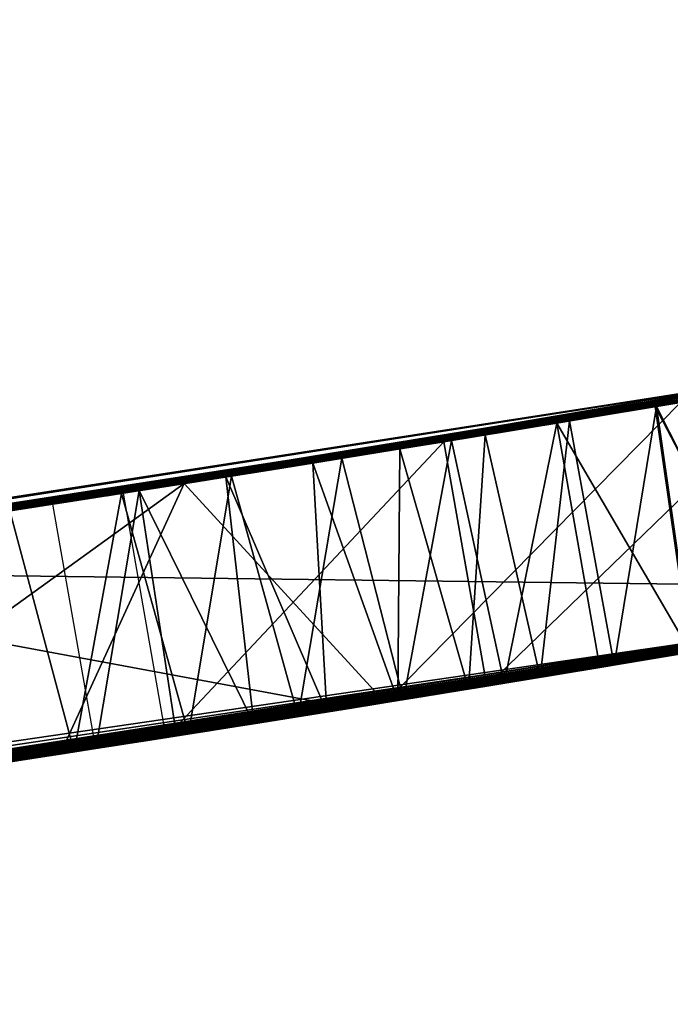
# Model space of a CAD drawing. Header units: millimetres. Extents: x -135 to 891, y -20 to 307.
# Tile 89 of 211: x 874.214 to 874.476, y 8.919 to 9.316. Entities that reach past the tile are written whole.
import ezdxf

# ---------------------------------------------------------------- set-up
doc = ezdxf.new("R2010")
doc.units = ezdxf.units.MM
doc.header["$LTSCALE"] = 65.185185
for name, color, linetype in [('107', 7, 'CONTINUOUS'), ('109', 7, 'CONTINUOUS'), ('111', 7, 'CONTINUOUS'), ('113', 7, 'CONTINUOUS'), ('114', 7, 'CONTINUOUS'), ('116', 7, 'CONTINUOUS'), ('83', 7, 'CONTINUOUS'), ('84', 7, 'CONTINUOUS'), ('85', 7, 'CONTINUOUS'), ('86', 7, 'CONTINUOUS')]:
    doc.layers.add(name, color=color, linetype=linetype)

msp = doc.modelspace()

# ---------------------------------------------------------------- linework, layer by layer
at = {"layer": '107', "color": 7, "linetype": 'Continuous', "true_color": 0xccffff}
for points in [[(874.049, 9.09419, 21.7472), (874.63287, 9.08691, 21.74446), (874.70259, 9.2009, 21.74315), (874.049, 9.09419, 21.7472)], [(874.06632, 8.99566, 21.7472), (874.34748, 9.03886, 21.74739), (874.049, 9.09419, 21.7472), (874.06632, 8.99566, 21.7472)], [(874.34748, 9.03886, 21.74739), (874.63287, 9.08691, 21.74446), (874.049, 9.09419, 21.7472), (874.34748, 9.03886, 21.74739)]]:
    msp.add_3dface(points, dxfattribs=at)
at = {"layer": '109', "color": 7, "linetype": 'Continuous', "true_color": 0xccffff}
for points in [[(874.48042, 9.16212, 22.18921), (874.36117, 9.04107, 22.19017), (874.28006, 9.12937, 22.19093), (874.48042, 9.16212, 22.18921)], [(874.49547, 9.06325, 22.18914), (874.36117, 9.04107, 22.19017), (874.48042, 9.16212, 22.18921), (874.49547, 9.06325, 22.18914)], [(874.28006, 9.12937, 22.19093), (874.10195, 9.00091, 22.1936), (874.08463, 9.09943, 22.1936), (874.28006, 9.12937, 22.19093)], [(874.22999, 9.02031, 22.19165), (874.10195, 9.00091, 22.1936), (874.28006, 9.12937, 22.19093), (874.22999, 9.02031, 22.19165)], [(874.36117, 9.04107, 22.19017), (874.22999, 9.02031, 22.19165), (874.28006, 9.12937, 22.19093), (874.36117, 9.04107, 22.19017)]]:
    msp.add_3dface(points, dxfattribs=at)
at = {"layer": '111', "color": 7, "linetype": 'Continuous', "true_color": 0xccffff}
for points in [[(874.47001, 9.16037, 25.1715), (874.51868, 9.06717, 25.21045), (874.50615, 9.16648, 25.21689), (874.47001, 9.16037, 25.1715)], [(874.43033, 9.15374, 25.1275), (874.48426, 9.06136, 25.16787), (874.47001, 9.16037, 25.1715), (874.43033, 9.15374, 25.1275)], [(874.48426, 9.06136, 25.16787), (874.51868, 9.06717, 25.21045), (874.47001, 9.16037, 25.1715), (874.48426, 9.06136, 25.16787)], [(874.38784, 9.14673, 25.08543), (874.40907, 9.04887, 25.08841), (874.43033, 9.15374, 25.1275), (874.38784, 9.14673, 25.08543)], [(874.40907, 9.04887, 25.08841), (874.44768, 9.05525, 25.12712), (874.43033, 9.15374, 25.1275), (874.40907, 9.04887, 25.08841)], [(874.44768, 9.05525, 25.12712), (874.48426, 9.06136, 25.16787), (874.43033, 9.15374, 25.1275), (874.44768, 9.05525, 25.12712)], [(874.34371, 9.13954, 25.0461), (874.36849, 9.04225, 25.05178), (874.38784, 9.14673, 25.08543), (874.34371, 9.13954, 25.0461)], [(874.36849, 9.04225, 25.05178), (874.40907, 9.04887, 25.08841), (874.38784, 9.14673, 25.08543), (874.36849, 9.04225, 25.05178)], [(874.2991, 9.13239, 25.01036), (874.326, 9.03541, 25.01738), (874.34371, 9.13954, 25.0461), (874.2991, 9.13239, 25.01036)], [(874.326, 9.03541, 25.01738), (874.36849, 9.04225, 25.05178), (874.34371, 9.13954, 25.0461), (874.326, 9.03541, 25.01738)], [(874.25474, 9.12538, 24.97871), (874.28174, 9.02839, 24.98552), (874.2991, 9.13239, 25.01036), (874.25474, 9.12538, 24.97871)], [(874.28174, 9.02839, 24.98552), (874.326, 9.03541, 25.01738), (874.2991, 9.13239, 25.01036), (874.28174, 9.02839, 24.98552)], [(874.20975, 9.11837, 24.95053), (874.2357, 9.02119, 24.95615), (874.25474, 9.12538, 24.97871), (874.20975, 9.11837, 24.95053)], [(874.2357, 9.02119, 24.95615), (874.28174, 9.02839, 24.98552), (874.25474, 9.12538, 24.97871), (874.2357, 9.02119, 24.95615)], [(874.18801, 9.01385, 24.92984), (874.2357, 9.02119, 24.95615), (874.20975, 9.11837, 24.95053), (874.18801, 9.01385, 24.92984)]]:
    msp.add_3dface(points, dxfattribs=at)
at = {"layer": '113', "color": 7, "linetype": 'Continuous', "true_color": 0xccffff}
for points in [[(874.50816, 9.16682, 26.3549), (874.51792, 9.06705, 26.34159), (874.47059, 9.16046, 26.28643), (874.50816, 9.16682, 26.3549)], [(874.47059, 9.16046, 26.28643), (874.45352, 9.05622, 26.21676), (874.43552, 9.1546, 26.21423), (874.47059, 9.16046, 26.28643)], [(874.48478, 9.06145, 26.27984), (874.45352, 9.05622, 26.21676), (874.47059, 9.16046, 26.28643), (874.48478, 9.06145, 26.27984)], [(874.51792, 9.06705, 26.34159), (874.48478, 9.06145, 26.27984), (874.47059, 9.16046, 26.28643), (874.51792, 9.06705, 26.34159)], [(874.43552, 9.1546, 26.21423), (874.42365, 9.05127, 26.15233), (874.40149, 9.14897, 26.13926), (874.43552, 9.1546, 26.21423)], [(874.45352, 9.05622, 26.21676), (874.42365, 9.05127, 26.15233), (874.43552, 9.1546, 26.21423), (874.45352, 9.05622, 26.21676)], [(874.40149, 9.14897, 26.13926), (874.39476, 9.04653, 26.08671), (874.36704, 9.14333, 26.06249), (874.40149, 9.14897, 26.13926)], [(874.42365, 9.05127, 26.15233), (874.39476, 9.04653, 26.08671), (874.40149, 9.14897, 26.13926), (874.42365, 9.05127, 26.15233)], [(874.36704, 9.14333, 26.06249), (874.36625, 9.04189, 26.0197), (874.33194, 9.13765, 25.98406), (874.36704, 9.14333, 26.06249)], [(874.39476, 9.04653, 26.08671), (874.36625, 9.04189, 26.0197), (874.36704, 9.14333, 26.06249), (874.39476, 9.04653, 26.08671)], [(874.33194, 9.13765, 25.98406), (874.33763, 9.03728, 25.95119), (874.2969, 9.13204, 25.9035), (874.33194, 9.13765, 25.98406)], [(874.36625, 9.04189, 26.0197), (874.33763, 9.03728, 25.95119), (874.33194, 9.13765, 25.98406), (874.36625, 9.04189, 26.0197)], [(874.2969, 9.13204, 25.9035), (874.3082, 9.03258, 25.88111), (874.26194, 9.12651, 25.82082), (874.2969, 9.13204, 25.9035)], [(874.33763, 9.03728, 25.95119), (874.3082, 9.03258, 25.88111), (874.2969, 9.13204, 25.9035), (874.33763, 9.03728, 25.95119)], [(874.26194, 9.12651, 25.82082), (874.24436, 9.02254, 25.736), (874.22704, 9.12105, 25.736), (874.26194, 9.12651, 25.82082)], [(874.27701, 9.02765, 25.80937), (874.24436, 9.02254, 25.736), (874.26194, 9.12651, 25.82082), (874.27701, 9.02765, 25.80937)], [(874.3082, 9.03258, 25.88111), (874.27701, 9.02765, 25.80937), (874.26194, 9.12651, 25.82082), (874.3082, 9.03258, 25.88111)]]:
    msp.add_3dface(points, dxfattribs=at)
at = {"layer": '114', "color": 7, "linetype": 'Continuous', "true_color": 0xccffff}
for points in [[(874.52893, 9.17037, 15.92902), (874.40211, 9.04773, 15.72274), (874.38479, 9.14622, 15.72274), (874.52893, 9.17037, 15.92902)], [(874.54624, 9.07188, 15.92902), (874.40211, 9.04773, 15.72274), (874.52893, 9.17037, 15.92902), (874.54624, 9.07188, 15.92902)], [(874.38479, 9.14622, 15.72274), (874.27282, 9.02699, 15.5048), (874.2555, 9.12549, 15.5048), (874.38479, 9.14622, 15.72274)], [(874.40211, 9.04773, 15.72274), (874.27282, 9.02699, 15.5048), (874.38479, 9.14622, 15.72274), (874.40211, 9.04773, 15.72274)]]:
    msp.add_3dface(points, dxfattribs=at)
at = {"layer": '116', "color": 7, "linetype": 'Continuous', "true_color": 0xccffff}
for points in [[(875.05491, 9.26775, 9.05618), (874.29818, 9.13224, 9.0608), (875.05484, 9.26773, 8.61922), (875.05491, 9.26775, 9.05618)], [(875.05484, 9.26773, 8.61922), (874.29818, 9.13224, 9.0608), (874.29818, 9.13224, 8.6144), (875.05484, 9.26773, 8.61922)], [(875.04733, 9.26624, 13.16034), (874.29818, 9.13224, 13.1648), (875.04728, 9.26623, 12.71745), (875.04733, 9.26624, 13.16034)], [(875.04728, 9.26623, 12.71745), (874.29818, 9.13224, 13.1648), (874.29818, 9.13224, 12.7184), (875.04728, 9.26623, 12.71745)], [(874.17722, 9.11337, 12.3008), (874.73848, 9.20741, 12.02485), (874.86854, 9.23157, 12.28305), (874.17722, 9.11337, 12.3008)], [(874.20636, 9.11784, 12.02029), (874.73848, 9.20741, 12.02485), (874.17722, 9.11337, 12.3008), (874.20636, 9.11784, 12.02029)], [(873.79927, 9.05929, 9.90676), (874.69228, 9.19905, 10.60347), (874.66893, 9.19486, 11.19381), (873.79927, 9.05929, 9.90676)], [(874.049, 9.09419, 21.7472), (874.70259, 9.2009, 21.74315), (874.08463, 9.09943, 22.1936), (874.049, 9.09419, 21.7472)], [(874.70259, 9.2009, 21.74315), (874.28006, 9.12937, 22.19093), (874.08463, 9.09943, 22.1936), (874.70259, 9.2009, 21.74315)], [(874.70259, 9.2009, 21.74315), (874.48042, 9.16212, 22.18921), (874.28006, 9.12937, 22.19093), (874.70259, 9.2009, 21.74315)], [(874.68282, 9.19735, 20.09579), (874.43083, 9.15382, 19.86522), (874.53067, 9.17066, 19.32803), (874.68282, 9.19735, 20.09579)], [(873.75941, 9.05401, 10.46109), (873.79927, 9.05929, 9.90676), (874.66893, 9.19486, 11.19381), (873.75941, 9.05401, 10.46109)], [(874.46528, 9.15957, 16.57616), (874.66431, 9.19403, 16.56248), (874.50609, 9.16647, 16.96269), (874.46528, 9.15957, 16.57616)], [(874.6403, 9.18977, 18.51896), (874.18425, 9.11444, 18.51968), (874.5185, 9.16858, 18.25474), (874.6403, 9.18977, 18.51896)], [(874.58731, 9.18046, 5.52535), (874.39814, 9.14842, 5.53104), (874.47796, 9.16171, 4.9901), (874.58731, 9.18046, 5.52535)], [(874.56056, 9.17581, 9.56), (873.88563, 9.07099, 9.84203), (873.88496, 9.0709, 9.5648), (874.56056, 9.17581, 9.56)], [(873.89967, 9.07293, 9.84208), (873.88563, 9.07099, 9.84203), (874.56056, 9.17581, 9.56), (873.89967, 9.07293, 9.84208)], [(873.91421, 9.07495, 9.84194), (873.89967, 9.07293, 9.84208), (874.56056, 9.17581, 9.56), (873.91421, 9.07495, 9.84194)], [(873.92925, 9.07705, 9.84161), (873.91421, 9.07495, 9.84194), (874.56056, 9.17581, 9.56), (873.92925, 9.07705, 9.84161)], [(873.94485, 9.07924, 9.84111), (873.92925, 9.07705, 9.84161), (874.56056, 9.17581, 9.56), (873.94485, 9.07924, 9.84111)], [(873.96099, 9.08152, 9.84044), (873.94485, 9.07924, 9.84111), (874.56056, 9.17581, 9.56), (873.96099, 9.08152, 9.84044)], [(873.9777, 9.0839, 9.83965), (873.96099, 9.08152, 9.84044), (874.56056, 9.17581, 9.56), (873.9777, 9.0839, 9.83965)], [(873.995, 9.08637, 9.83874), (873.9777, 9.0839, 9.83965), (874.56056, 9.17581, 9.56), (873.995, 9.08637, 9.83874)], [(874.0129, 9.08894, 9.83777), (873.995, 9.08637, 9.83874), (874.56056, 9.17581, 9.56), (874.0129, 9.08894, 9.83777)], [(874.03142, 9.09163, 9.8368), (874.0129, 9.08894, 9.83777), (874.56056, 9.17581, 9.56), (874.03142, 9.09163, 9.8368)], [(874.05058, 9.09442, 9.83584), (874.03142, 9.09163, 9.8368), (874.56056, 9.17581, 9.56), (874.05058, 9.09442, 9.83584)], [(874.07042, 9.09733, 9.83499), (874.05058, 9.09442, 9.83584), (874.56056, 9.17581, 9.56), (874.07042, 9.09733, 9.83499)], [(874.09095, 9.10037, 9.83423), (874.07042, 9.09733, 9.83499), (874.56056, 9.17581, 9.56), (874.09095, 9.10037, 9.83423)], [(874.11221, 9.10354, 9.83355), (874.09095, 9.10037, 9.83423), (874.56056, 9.17581, 9.56), (874.11221, 9.10354, 9.83355)], [(874.13421, 9.10684, 9.83297), (874.11221, 9.10354, 9.83355), (874.56056, 9.17581, 9.56), (874.13421, 9.10684, 9.83297)], [(874.15699, 9.11028, 9.83249), (874.13421, 9.10684, 9.83297), (874.56056, 9.17581, 9.56), (874.15699, 9.11028, 9.83249)], [(874.18056, 9.11388, 9.83209), (874.15699, 9.11028, 9.83249), (874.56056, 9.17581, 9.56), (874.18056, 9.11388, 9.83209)], [(874.20498, 9.11763, 9.83178), (874.18056, 9.11388, 9.83209), (874.56056, 9.17581, 9.56), (874.20498, 9.11763, 9.83178)], [(874.23024, 9.12155, 9.83156), (874.20498, 9.11763, 9.83178), (874.56056, 9.17581, 9.56), (874.23024, 9.12155, 9.83156)], [(874.25641, 9.12564, 9.8314), (874.23024, 9.12155, 9.83156), (874.56056, 9.17581, 9.56), (874.25641, 9.12564, 9.8314)], [(874.28349, 9.12991, 9.83131), (874.25641, 9.12564, 9.8314), (874.56056, 9.17581, 9.56), (874.28349, 9.12991, 9.83131)], [(874.31152, 9.13437, 9.83127), (874.28349, 9.12991, 9.83131), (874.56056, 9.17581, 9.56), (874.31152, 9.13437, 9.83127)], [(874.34055, 9.13903, 9.83126), (874.31152, 9.13437, 9.83127), (874.56056, 9.17581, 9.56), (874.34055, 9.13903, 9.83126)], [(874.3706, 9.14391, 9.83127), (874.34055, 9.13903, 9.83126), (874.56056, 9.17581, 9.56), (874.3706, 9.14391, 9.83127)], [(874.40174, 9.14901, 9.83124), (874.3706, 9.14391, 9.83127), (874.56056, 9.17581, 9.56), (874.40174, 9.14901, 9.83124)], [(874.43396, 9.15434, 9.83119), (874.40174, 9.14901, 9.83124), (874.56056, 9.17581, 9.56), (874.43396, 9.15434, 9.83119)], [(874.46736, 9.15992, 9.83102), (874.43396, 9.15434, 9.83119), (874.56056, 9.17581, 9.56), (874.46736, 9.15992, 9.83102)], [(874.50192, 9.16576, 9.83075), (874.46736, 9.15992, 9.83102), (874.56056, 9.17581, 9.56), (874.50192, 9.16576, 9.83075)], [(874.54695, 9.17346, 22.66722), (874.46539, 9.15959, 23.10469), (874.43665, 9.15479, 22.66701), (874.54695, 9.17346, 22.66722)], [(874.54863, 9.17375, 23.10307), (874.46539, 9.15959, 23.10469), (874.54695, 9.17346, 22.66722), (874.54863, 9.17375, 23.10307)], [(874.09888, 9.10155, 19.5656), (873.97057, 9.08288, 18.7808), (874.53067, 9.17066, 19.32803), (874.09888, 9.10155, 19.5656)], [(874.5185, 9.16858, 18.25474), (874.18425, 9.11444, 18.51968), (873.9991, 9.08696, 18.2624), (874.5185, 9.16858, 18.25474)], [(874.24896, 9.12447, 19.70065), (874.09888, 9.10155, 19.5656), (874.53067, 9.17066, 19.32803), (874.24896, 9.12447, 19.70065)], [(874.43083, 9.15382, 19.86522), (874.24896, 9.12447, 19.70065), (874.53067, 9.17066, 19.32803), (874.43083, 9.15382, 19.86522)], [(874.33202, 9.13766, 21.31878), (874.4835, 9.16264, 21.03815), (874.51296, 9.16764, 21.31429), (874.33202, 9.13766, 21.31878)], [(874.52893, 9.17037, 15.92902), (874.38479, 9.14622, 15.72274), (874.50693, 9.16661, 13.89867), (874.52893, 9.17037, 15.92902)], [(874.32174, 9.13601, 16.96827), (874.46528, 9.15957, 16.57616), (874.50609, 9.16647, 16.96269), (874.32174, 9.13601, 16.96827)], [(874.50693, 9.16661, 13.89867), (874.38479, 9.14622, 15.72274), (874.41165, 9.15064, 13.98942), (874.50693, 9.16661, 13.89867)], [(874.47001, 9.16037, 25.1715), (874.50615, 9.16648, 25.21689), (874.47059, 9.16046, 26.28643), (874.47001, 9.16037, 25.1715)], [(874.50615, 9.16648, 25.21689), (874.50816, 9.16682, 26.3549), (874.47059, 9.16046, 26.28643), (874.50615, 9.16648, 25.21689)], [(874.26564, 9.12709, 16.58036), (874.46528, 9.15957, 16.57616), (874.32174, 9.13601, 16.96827), (874.26564, 9.12709, 16.58036)], [(874.47796, 9.16171, 4.9901), (874.39814, 9.14842, 5.53104), (874.28164, 9.12961, 5.01277), (874.47796, 9.16171, 4.9901)], [(874.43312, 9.1542, 21.03765), (874.4835, 9.16264, 21.03815), (874.33202, 9.13766, 21.31878), (874.43312, 9.1542, 21.03765)], [(874.46539, 9.15959, 23.10469), (874.38459, 9.14619, 23.10665), (874.43665, 9.15479, 22.66701), (874.46539, 9.15959, 23.10469)], [(874.43033, 9.15374, 25.1275), (874.47001, 9.16037, 25.1715), (874.43552, 9.1546, 26.21423), (874.43033, 9.15374, 25.1275)], [(874.47001, 9.16037, 25.1715), (874.47059, 9.16046, 26.28643), (874.43552, 9.1546, 26.21423), (874.47001, 9.16037, 25.1715)], [(874.43665, 9.15479, 22.66701), (874.38459, 9.14619, 23.10665), (874.3186, 9.1355, 22.66634), (874.43665, 9.15479, 22.66701)], [(874.38321, 9.14597, 21.03706), (874.43312, 9.1542, 21.03765), (874.33202, 9.13766, 21.31878), (874.38321, 9.14597, 21.03706)], [(874.38784, 9.14673, 25.08543), (874.43033, 9.15374, 25.1275), (874.40149, 9.14897, 26.13926), (874.38784, 9.14673, 25.08543)], [(874.43033, 9.15374, 25.1275), (874.43552, 9.1546, 26.21423), (874.40149, 9.14897, 26.13926), (874.43033, 9.15374, 25.1275)], [(874.39814, 9.14842, 5.53104), (874.21574, 9.11929, 5.55261), (874.28164, 9.12961, 5.01277), (874.39814, 9.14842, 5.53104)], [(874.41165, 9.15064, 13.98942), (874.38479, 9.14622, 15.72274), (874.32721, 9.13688, 14.0906), (874.41165, 9.15064, 13.98942)], [(874.38784, 9.14673, 25.08543), (874.40149, 9.14897, 26.13926), (874.36704, 9.14333, 26.06249), (874.38784, 9.14673, 25.08543)], [(874.38479, 9.14622, 15.72274), (874.2555, 9.12549, 15.5048), (874.32721, 9.13688, 14.0906), (874.38479, 9.14622, 15.72274)], [(874.38459, 9.14619, 23.10665), (874.30678, 9.13361, 23.10889), (874.3186, 9.1355, 22.66634), (874.38459, 9.14619, 23.10665)], [(874.33375, 9.13794, 21.03637), (874.38321, 9.14597, 21.03706), (874.33202, 9.13766, 21.31878), (874.33375, 9.13794, 21.03637)], [(874.34371, 9.13954, 25.0461), (874.38784, 9.14673, 25.08543), (874.36704, 9.14333, 26.06249), (874.34371, 9.13954, 25.0461)], [(874.2991, 9.13239, 25.01036), (874.34371, 9.13954, 25.0461), (874.33194, 9.13765, 25.98406), (874.2991, 9.13239, 25.01036)], [(874.34371, 9.13954, 25.0461), (874.36704, 9.14333, 26.06249), (874.33194, 9.13765, 25.98406), (874.34371, 9.13954, 25.0461)], [(874.13903, 9.10757, 16.97072), (874.26564, 9.12709, 16.58036), (874.32174, 9.13601, 16.96827), (874.13903, 9.10757, 16.97072)], [(874.15586, 9.11011, 21.3224), (874.28483, 9.13012, 21.03559), (874.33202, 9.13766, 21.31878), (874.15586, 9.11011, 21.3224)], [(874.32721, 9.13688, 14.0906), (874.2555, 9.12549, 15.5048), (874.2555, 9.12549, 14.2016), (874.32721, 9.13688, 14.0906)], [(874.28483, 9.13012, 21.03559), (874.33375, 9.13794, 21.03637), (874.33202, 9.13766, 21.31878), (874.28483, 9.13012, 21.03559)], [(874.2991, 9.13239, 25.01036), (874.33194, 9.13765, 25.98406), (874.2969, 9.13204, 25.9035), (874.2991, 9.13239, 25.01036)], [(874.3186, 9.1355, 22.66634), (874.23224, 9.12186, 23.11135), (874.19259, 9.11572, 22.6652), (874.3186, 9.1355, 22.66634)], [(874.29818, 9.13224, 8.6144), (874.22376, 9.12054, 9.06091), (874.22155, 9.12019, 8.61427), (874.29818, 9.13224, 8.6144)], [(874.29818, 9.13224, 12.7184), (874.2325, 9.1219, 13.16485), (874.2236, 9.12051, 12.71826), (874.29818, 9.13224, 12.7184)], [(874.29818, 9.13224, 9.0608), (874.22376, 9.12054, 9.06091), (874.29818, 9.13224, 8.6144), (874.29818, 9.13224, 9.0608)], [(874.30678, 9.13361, 23.10889), (874.23224, 9.12186, 23.11135), (874.3186, 9.1355, 22.66634), (874.30678, 9.13361, 23.10889)], [(874.29818, 9.13224, 13.1648), (874.2325, 9.1219, 13.16485), (874.29818, 9.13224, 12.7184), (874.29818, 9.13224, 13.1648)], [(874.25474, 9.12538, 24.97871), (874.2991, 9.13239, 25.01036), (874.26194, 9.12651, 25.82082), (874.25474, 9.12538, 24.97871)], [(874.2991, 9.13239, 25.01036), (874.2969, 9.13204, 25.9035), (874.26194, 9.12651, 25.82082), (874.2991, 9.13239, 25.01036)], [(874.28164, 9.12961, 5.01277), (874.21574, 9.11929, 5.55261), (874.09326, 9.10071, 5.05375), (874.28164, 9.12961, 5.01277)], [(874.23654, 9.12253, 21.03471), (874.28483, 9.13012, 21.03559), (874.15586, 9.11011, 21.3224), (874.23654, 9.12253, 21.03471)], [(874.06445, 9.09645, 16.57904), (874.26564, 9.12709, 16.58036), (874.13903, 9.10757, 16.97072), (874.06445, 9.09645, 16.57904)], [(874.17028, 9.11231, 14.13836), (874.2555, 9.12549, 14.2016), (874.17044, 9.11233, 15.56347), (874.17028, 9.11231, 14.13836)], [(874.2555, 9.12549, 14.2016), (874.2555, 9.12549, 15.5048), (874.17044, 9.11233, 15.56347), (874.2555, 9.12549, 14.2016)], [(874.20975, 9.11837, 24.95053), (874.25474, 9.12538, 24.97871), (874.22704, 9.12105, 25.736), (874.20975, 9.11837, 24.95053)], [(874.25474, 9.12538, 24.97871), (874.26194, 9.12651, 25.82082), (874.22704, 9.12105, 25.736), (874.25474, 9.12538, 24.97871)], [(874.22155, 9.12019, 8.61427), (874.15205, 9.10953, 9.0612), (874.14841, 9.10898, 8.61397), (874.22155, 9.12019, 8.61427)], [(874.2236, 9.12051, 12.71826), (874.16927, 9.11215, 13.16497), (874.15056, 9.10931, 12.71788), (874.2236, 9.12051, 12.71826)], [(874.22376, 9.12054, 9.06091), (874.15205, 9.10953, 9.0612), (874.22155, 9.12019, 8.61427), (874.22376, 9.12054, 9.06091)], [(874.18886, 9.11515, 21.03373), (874.23654, 9.12253, 21.03471), (874.15586, 9.11011, 21.3224), (874.18886, 9.11515, 21.03373)], [(874.23224, 9.12186, 23.11135), (874.16156, 9.11098, 23.11394), (874.19259, 9.11572, 22.6652), (874.23224, 9.12186, 23.11135)], [(874.2325, 9.1219, 13.16485), (874.16927, 9.11215, 13.16497), (874.2236, 9.12051, 12.71826), (874.2325, 9.1219, 13.16485)], [(874.20975, 9.11837, 24.95053), (874.22704, 9.12105, 25.736), (874.18676, 9.11483, 25.65959), (874.20975, 9.11837, 24.95053)], [(874.21574, 9.11929, 5.55261), (874.03845, 9.09265, 5.59009), (874.09326, 9.10071, 5.05375), (874.21574, 9.11929, 5.55261)]]:
    msp.add_3dface(points, dxfattribs=at)
at = {"layer": '83', "color": 7, "linetype": 'Continuous', "true_color": 0xccffff}
for points in [[(874.63287, 9.08691, 65), (867.70628, 48.48263, 65), (867.13182, 48.37265, 65), (874.63287, 9.08691, 65)], [(875.77641, 9.32287, 65), (867.70628, 48.48263, 65), (874.63287, 9.08691, 65), (875.77641, 9.32287, 65)], [(874.05535, 8.99434, 65), (874.63287, 9.08691, 65), (867.13182, 48.37265, 65), (874.05535, 8.99434, 65)]]:
    msp.add_3dface(points, dxfattribs=at)
at = {"layer": '84', "color": 7, "linetype": 'Continuous', "true_color": 0xccffff}
for points in [[(873.86125, 10.2796), (874.95377, 10.47176), (874.63287, 9.08691), (873.86125, 10.2796)], [(873.48385, 8.91938), (873.86125, 10.2796), (874.63287, 9.08691), (873.48385, 8.91938)]]:
    msp.add_3dface(points, dxfattribs=at)
at = {"layer": '85', "color": 7, "linetype": 'Continuous', "true_color": 0xccffff}
for points in [[(874.75588, 9.10894, 12.02485), (874.2291, 9.02017, 12.02039), (874.68625, 9.09637, 11.19381), (874.75588, 9.10894, 12.02485)], [(874.75169, 9.10817, 20.14335), (874.49822, 9.06371, 21.03812), (874.4742, 9.05967, 19.88891), (874.75169, 9.10817, 20.14335)], [(874.68625, 9.09637, 11.19381), (874.2291, 9.02017, 12.02039), (873.77676, 8.95543, 10.4611), (874.68625, 9.09637, 11.19381)], [(873.48385, 8.91938), (874.63287, 9.08691), (873.61643, 8.93501, 5.2592), (873.48385, 8.91938)], [(873.61643, 8.93501, 5.2592), (874.63287, 9.08691), (873.77249, 8.95487, 5.17604), (873.61643, 8.93501, 5.2592)], [(874.63287, 9.08691, 22.66716), (873.76146, 8.95343, 22.65758), (874.63287, 9.08691, 22.18859), (874.63287, 9.08691, 22.66716)], [(874.63287, 9.08691, 22.18859), (873.76146, 8.95343, 22.65758), (874.49547, 9.06325, 22.18914), (874.63287, 9.08691, 22.18859)], [(873.77249, 8.95487, 5.17604), (874.63287, 9.08691), (873.93514, 8.9769, 5.10839), (873.77249, 8.95487, 5.17604)], [(873.93514, 8.9769, 5.10839), (874.63287, 9.08691), (874.10342, 9.00113, 5.0555), (873.93514, 8.9769, 5.10839)], [(874.63287, 9.08691, 65), (874.05535, 8.99434, 65), (874.63287, 9.08691, 26.51618), (874.63287, 9.08691, 65)], [(874.63287, 9.08691, 26.51618), (874.05535, 8.99434, 65), (874.59175, 9.07973, 26.45986), (874.63287, 9.08691, 26.51618)], [(874.10342, 9.00113, 5.0555), (874.63287, 9.08691), (874.27626, 9.02753, 5.01706), (874.10342, 9.00113, 5.0555)], [(874.63287, 9.08691, 16.95592), (874.27933, 9.02801, 18.25848), (874.16729, 9.0107, 16.97071), (874.63287, 9.08691, 16.95592)], [(874.63287, 9.08691, 9.55881), (874.26362, 9.02555, 9.56508), (874.63287, 9.08691, 9.05581), (874.63287, 9.08691, 9.55881)], [(874.63287, 9.08691, 9.05581), (874.26362, 9.02555, 9.56508), (874.474, 9.05964, 9.05863), (874.63287, 9.08691, 9.05581)], [(874.27626, 9.02753, 5.01706), (874.63287, 9.08691), (874.45287, 9.05611, 4.9931), (874.27626, 9.02753, 5.01706)], [(874.63287, 9.08691, 18.25332), (874.27933, 9.02801, 18.25848), (874.63287, 9.08691, 16.95592), (874.63287, 9.08691, 18.25332)], [(874.63287, 9.08691, 21.74446), (874.34748, 9.03886, 21.74739), (874.63287, 9.08691, 21.31193), (874.63287, 9.08691, 21.74446)], [(874.63287, 9.08691, 21.31193), (874.34748, 9.03886, 21.74739), (874.44713, 9.05516, 21.31632), (874.63287, 9.08691, 21.31193)], [(874.63287, 9.08691, 12.28744), (874.47391, 9.05962, 12.71975), (874.41184, 9.04933, 12.2932), (874.63287, 9.08691, 12.28744)], [(874.63287, 9.08691, 5.52546), (874.47408, 9.05965, 8.61662), (874.44822, 9.05534, 5.52879), (874.63287, 9.08691, 5.52546)], [(874.45287, 9.05611, 4.9931), (874.63287, 9.08691), (874.63287, 9.08691, 4.984), (874.45287, 9.05611, 4.9931)], [(874.63287, 9.08691, 12.72109), (874.47391, 9.05962, 12.71975), (874.63287, 9.08691, 12.28744), (874.63287, 9.08691, 12.72109)], [(874.63287, 9.08691, 13.15987), (874.54936, 9.07241, 13.87757), (874.47399, 9.05964, 13.16264), (874.63287, 9.08691, 13.15987)], [(874.63287, 9.08691, 8.61951), (874.47408, 9.05965, 8.61662), (874.63287, 9.08691, 5.52546), (874.63287, 9.08691, 8.61951)], [(874.59175, 9.07973, 26.45986), (874.05535, 8.99434, 65), (874.55336, 9.0731, 26.4017), (874.59175, 9.07973, 26.45986)], [(874.58391, 9.07836, 16.57052), (874.3165, 9.0339, 16.58106), (874.54624, 9.07188, 15.92902), (874.58391, 9.07836, 16.57052)], [(874.55336, 9.0731, 26.4017), (874.05535, 8.99434, 65), (874.51792, 9.06705, 26.34159), (874.55336, 9.0731, 26.4017)], [(874.54936, 9.07241, 13.87757), (874.47043, 9.05904, 13.94758), (874.47399, 9.05964, 13.16264), (874.54936, 9.07241, 13.87757)], [(874.54624, 9.07188, 15.92902), (874.3165, 9.0339, 16.58106), (874.40211, 9.04773, 15.72274), (874.54624, 9.07188, 15.92902)], [(874.51792, 9.06705, 26.34159), (874.05535, 8.99434, 65), (874.48478, 9.06145, 26.27984), (874.51792, 9.06705, 26.34159)], [(874.49547, 9.06325, 22.18914), (873.76146, 8.95343, 22.65758), (874.36117, 9.04107, 22.19017), (874.49547, 9.06325, 22.18914)], [(874.48478, 9.06145, 26.27984), (874.05535, 8.99434, 65), (874.45352, 9.05622, 26.21676), (874.48478, 9.06145, 26.27984)], [(874.48906, 9.06217, 23.10455), (874.44768, 9.05525, 25.12712), (874.41683, 9.05015, 23.10627), (874.48906, 9.06217, 23.10455)], [(874.49822, 9.06371, 21.03812), (874.43871, 9.05376, 21.03753), (874.4742, 9.05967, 19.88891), (874.49822, 9.06371, 21.03812)], [(874.48426, 9.06136, 25.16787), (874.44768, 9.05525, 25.12712), (874.48906, 9.06217, 23.10455), (874.48426, 9.06136, 25.16787)], [(874.45352, 9.05622, 26.21676), (874.05535, 8.99434, 65), (874.42365, 9.05127, 26.15233), (874.45352, 9.05622, 26.21676)], [(874.474, 9.05964, 9.05863), (874.26362, 9.02555, 9.56508), (874.31549, 9.03374, 9.0608), (874.474, 9.05964, 9.05863)], [(874.4742, 9.05967, 19.88891), (874.2683, 9.02628, 21.03498), (874.26788, 9.02621, 19.70209), (874.4742, 9.05967, 19.88891)], [(874.32344, 9.035, 21.03594), (874.2683, 9.02628, 21.03498), (874.4742, 9.05967, 19.88891), (874.32344, 9.035, 21.03594)], [(874.47408, 9.05965, 8.61662), (874.31549, 9.03374, 8.6144), (874.44822, 9.05534, 5.52879), (874.47408, 9.05965, 8.61662)], [(874.47399, 9.05964, 13.16264), (874.33013, 9.03608, 14.1107), (874.31549, 9.03374, 13.1648), (874.47399, 9.05964, 13.16264)], [(874.47391, 9.05962, 12.71975), (874.31549, 9.03374, 12.7184), (874.41184, 9.04933, 12.2932), (874.47391, 9.05962, 12.71975)], [(874.38065, 9.04423, 21.0368), (874.32344, 9.035, 21.03594), (874.4742, 9.05967, 19.88891), (874.38065, 9.04423, 21.0368)], [(874.39595, 9.04672, 14.02606), (874.33013, 9.03608, 14.1107), (874.47399, 9.05964, 13.16264), (874.39595, 9.04672, 14.02606)], [(874.43871, 9.05376, 21.03753), (874.38065, 9.04423, 21.0368), (874.4742, 9.05967, 19.88891), (874.43871, 9.05376, 21.03753)], [(874.47043, 9.05904, 13.94758), (874.39595, 9.04672, 14.02606), (874.47399, 9.05964, 13.16264), (874.47043, 9.05904, 13.94758)], [(874.44822, 9.05534, 5.52879), (874.31549, 9.03374, 8.6144), (874.26262, 9.02539, 5.54858), (874.44822, 9.05534, 5.52879)], [(874.44713, 9.05516, 21.31632), (874.34748, 9.03886, 21.74739), (874.30795, 9.03254, 21.31982), (874.44713, 9.05516, 21.31632)], [(874.44768, 9.05525, 25.12712), (874.40907, 9.04887, 25.08841), (874.41683, 9.05015, 23.10627), (874.44768, 9.05525, 25.12712)], [(874.42365, 9.05127, 26.15233), (874.05535, 8.99434, 65), (874.39476, 9.04653, 26.08671), (874.42365, 9.05127, 26.15233)], [(874.41184, 9.04933, 12.2932), (874.19669, 9.01518, 12.71805), (874.19454, 9.01485, 12.3008), (874.41184, 9.04933, 12.2932)], [(874.25463, 9.02414, 12.71829), (874.19669, 9.01518, 12.71805), (874.41184, 9.04933, 12.2932), (874.25463, 9.02414, 12.71829)], [(874.31549, 9.03374, 12.7184), (874.25463, 9.02414, 12.71829), (874.41184, 9.04933, 12.2932), (874.31549, 9.03374, 12.7184)], [(874.41683, 9.05015, 23.10627), (874.36849, 9.04225, 25.05178), (874.34584, 9.0386, 23.10823), (874.41683, 9.05015, 23.10627)], [(874.40907, 9.04887, 25.08841), (874.36849, 9.04225, 25.05178), (874.41683, 9.05015, 23.10627), (874.40907, 9.04887, 25.08841)], [(874.39476, 9.04653, 26.08671), (874.05535, 8.99434, 65), (874.36625, 9.04189, 26.0197), (874.39476, 9.04653, 26.08671)], [(874.40211, 9.04773, 15.72274), (874.3165, 9.0339, 16.58106), (874.27282, 9.02699, 15.5048), (874.40211, 9.04773, 15.72274)], [(874.36117, 9.04107, 22.19017), (873.76146, 8.95343, 22.65758), (874.22999, 9.02031, 22.19165), (874.36117, 9.04107, 22.19017)], [(874.36625, 9.04189, 26.0197), (874.05535, 8.99434, 65), (874.33763, 9.03728, 25.95119), (874.36625, 9.04189, 26.0197)], [(874.36849, 9.04225, 25.05178), (874.326, 9.03541, 25.01738), (874.34584, 9.0386, 23.10823), (874.36849, 9.04225, 25.05178)], [(874.33763, 9.03728, 25.95119), (874.05535, 8.99434, 65), (874.3082, 9.03258, 25.88111), (874.33763, 9.03728, 25.95119)], [(874.34748, 9.03886, 21.74739), (874.06632, 8.99566, 21.7472), (874.30795, 9.03254, 21.31982), (874.34748, 9.03886, 21.74739)], [(874.34584, 9.0386, 23.10823), (874.28174, 9.02839, 24.98552), (874.27702, 9.02765, 23.11041), (874.34584, 9.0386, 23.10823)], [(874.326, 9.03541, 25.01738), (874.28174, 9.02839, 24.98552), (874.34584, 9.0386, 23.10823), (874.326, 9.03541, 25.01738)], [(874.3165, 9.0339, 16.58106), (874.03482, 8.99107, 16.57812), (874.27282, 9.02699, 15.5048), (874.3165, 9.0339, 16.58106)], [(874.3082, 9.03258, 25.88111), (874.05535, 8.99434, 65), (874.27701, 9.02765, 25.80937), (874.3082, 9.03258, 25.88111)], [(874.30795, 9.03254, 21.31982), (874.06632, 8.99566, 21.7472), (874.17318, 9.0116, 21.3224), (874.30795, 9.03254, 21.31982)], [(874.31549, 9.03374, 8.6144), (874.25059, 9.02351, 8.61431), (874.26262, 9.02539, 5.54858), (874.31549, 9.03374, 8.6144)], [(874.31549, 9.03374, 13.1648), (874.27282, 9.02699, 14.2016), (874.25373, 9.024, 13.16484), (874.31549, 9.03374, 13.1648)], [(874.31549, 9.03374, 9.0608), (874.26362, 9.02555, 9.56508), (874.26081, 9.02511, 9.06086), (874.31549, 9.03374, 9.0608)], [(874.33013, 9.03608, 14.1107), (874.27282, 9.02699, 14.2016), (874.31549, 9.03374, 13.1648), (874.33013, 9.03608, 14.1107)], [(874.28174, 9.02839, 24.98552), (874.2357, 9.02119, 24.95615), (874.27702, 9.02765, 23.11041), (874.28174, 9.02839, 24.98552)], [(874.26362, 9.02555, 9.56508), (873.90228, 8.97234, 9.5648), (874.26081, 9.02511, 9.06086), (874.26362, 9.02555, 9.56508)], [(874.26081, 9.02511, 9.06086), (873.90228, 8.97234, 9.5648), (874.20821, 9.01695, 9.06102), (874.26081, 9.02511, 9.06086)], [(874.27933, 9.02801, 18.25848), (874.01642, 8.98842, 18.2624), (874.16729, 9.0107, 16.97071), (874.27933, 9.02801, 18.25848)], [(874.27282, 9.02699, 15.5048), (874.03482, 8.99107, 16.57812), (874.19072, 9.01427, 15.5616), (874.27282, 9.02699, 15.5048)], [(874.27701, 9.02765, 25.80937), (874.05535, 8.99434, 65), (874.24436, 9.02254, 25.736), (874.27701, 9.02765, 25.80937)], [(874.26262, 9.02539, 5.54858), (874.12843, 9.00485, 8.61373), (874.07586, 8.99706, 5.58476), (874.26262, 9.02539, 5.54858)], [(874.26788, 9.02621, 19.70209), (874.16429, 9.01025, 21.03279), (874.1162, 9.00302, 19.5656), (874.26788, 9.02621, 19.70209)], [(874.18822, 9.01389, 8.61408), (874.12843, 9.00485, 8.61373), (874.26262, 9.02539, 5.54858), (874.18822, 9.01389, 8.61408)], [(874.21541, 9.01806, 21.03393), (874.16429, 9.01025, 21.03279), (874.26788, 9.02621, 19.70209), (874.21541, 9.01806, 21.03393)], [(874.25059, 9.02351, 8.61431), (874.18822, 9.01389, 8.61408), (874.26262, 9.02539, 5.54858), (874.25059, 9.02351, 8.61431)], [(874.27282, 9.02699, 14.2016), (874.20998, 9.01722, 14.15385), (874.25373, 9.024, 13.16484), (874.27282, 9.02699, 14.2016)], [(874.27702, 9.02765, 23.11041), (874.2357, 9.02119, 24.95615), (874.21105, 9.01739, 23.11273), (874.27702, 9.02765, 23.11041)], [(874.2683, 9.02628, 21.03498), (874.21541, 9.01806, 21.03393), (874.26788, 9.02621, 19.70209), (874.2683, 9.02628, 21.03498)], [(874.24436, 9.02254, 25.736), (874.05535, 8.99434, 65), (874.20862, 9.01701, 25.66709), (874.24436, 9.02254, 25.736)], [(874.2357, 9.02119, 24.95615), (874.18801, 9.01385, 24.92984), (874.21105, 9.01739, 23.11273), (874.2357, 9.02119, 24.95615)], [(874.25373, 9.024, 13.16484), (874.20998, 9.01722, 14.15385), (874.19502, 9.01493, 13.16495), (874.25373, 9.024, 13.16484)], [(874.2291, 9.02017, 12.02039), (873.62358, 8.93589, 11.9984), (873.77676, 8.95543, 10.4611), (874.2291, 9.02017, 12.02039)], [(874.22999, 9.02031, 22.19165), (873.76146, 8.95343, 22.65758), (874.10195, 9.00091, 22.1936), (874.22999, 9.02031, 22.19165)]]:
    msp.add_3dface(points, dxfattribs=at)
at = {"layer": '86', "color": 7, "linetype": 'Continuous', "true_color": 0xccffff}
for points in [[(873.8166, 8.96071, 9.90676), (874.70313, 9.09939, 9.82814), (874.7096, 9.10056, 10.60347), (873.8166, 8.96071, 9.90676)], [(874.20511, 9.01647, 18.51966), (874.70574, 9.09986, 18.51907), (874.61722, 9.08417, 19.3934), (874.20511, 9.01647, 18.51966)], [(874.66155, 9.09198, 9.82883), (874.70313, 9.09939, 9.82814), (873.8166, 8.96071, 9.90676), (874.66155, 9.09198, 9.82883)], [(874.62142, 9.0849, 9.82948), (874.66155, 9.09198, 9.82883), (873.8166, 8.96071, 9.90676), (874.62142, 9.0849, 9.82948)], [(874.58263, 9.07814, 9.83003), (874.62142, 9.0849, 9.82948), (873.8166, 8.96071, 9.90676), (874.58263, 9.07814, 9.83003)], [(873.9879, 8.98434, 18.7808), (874.20511, 9.01647, 18.51966), (874.61722, 9.08417, 19.3934), (873.9879, 8.98434, 18.7808)], [(874.54521, 9.0717, 9.8305), (874.58263, 9.07814, 9.83003), (873.8166, 8.96071, 9.90676), (874.54521, 9.0717, 9.8305)], [(874.50912, 9.06555, 9.83084), (874.54521, 9.0717, 9.8305), (873.8166, 8.96071, 9.90676), (874.50912, 9.06555, 9.83084)], [(874.47437, 9.0597, 9.83108), (874.50912, 9.06555, 9.83084), (873.8166, 8.96071, 9.90676), (874.47437, 9.0597, 9.83108)], [(874.44082, 9.05411, 9.83122), (874.47437, 9.0597, 9.83108), (873.8166, 8.96071, 9.90676), (874.44082, 9.05411, 9.83122)], [(874.40848, 9.04877, 9.83125), (874.44082, 9.05411, 9.83122), (873.8166, 8.96071, 9.90676), (874.40848, 9.04877, 9.83125)], [(874.37728, 9.04368, 9.83127), (874.40848, 9.04877, 9.83125), (873.8166, 8.96071, 9.90676), (874.37728, 9.04368, 9.83127)], [(874.3472, 9.03881, 9.83126), (874.37728, 9.04368, 9.83127), (873.8166, 8.96071, 9.90676), (874.3472, 9.03881, 9.83126)], [(874.31816, 9.03416, 9.83128), (874.3472, 9.03881, 9.83126), (873.8166, 8.96071, 9.90676), (874.31816, 9.03416, 9.83128)], [(874.29017, 9.02972, 9.83134), (874.31816, 9.03416, 9.83128), (873.8166, 8.96071, 9.90676), (874.29017, 9.02972, 9.83134)], [(874.26316, 9.02547, 9.83145), (874.29017, 9.02972, 9.83134), (873.8166, 8.96071, 9.90676), (874.26316, 9.02547, 9.83145)], [(874.23709, 9.02141, 9.83164), (874.26316, 9.02547, 9.83145), (873.8166, 8.96071, 9.90676), (874.23709, 9.02141, 9.83164)], [(874.21195, 9.01752, 9.8319), (874.23709, 9.02141, 9.83164), (873.8166, 8.96071, 9.90676), (874.21195, 9.01752, 9.8319)]]:
    msp.add_3dface(points, dxfattribs=at)

doc.saveas('drawing.dxf')
